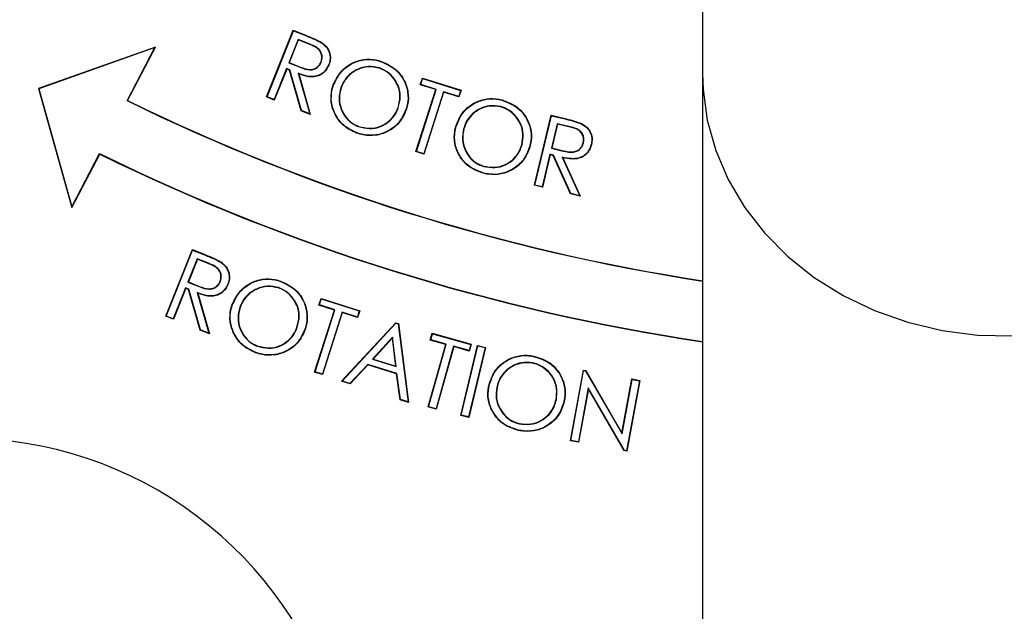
# Model space of a CAD drawing. Header units: millimetres. Extents: x 1548 to 3248, y 1400 to 3100.
# Tile 6 of 23: x 2316 to 2398, y 2118 to 2167. Entities that reach past the tile are written whole.
import ezdxf

# ---------------------------------------------------------------- set-up
doc = ezdxf.new("R2010")
doc.units = ezdxf.units.MM

msp = doc.modelspace()

# ---------------------------------------------------------------- linework, layer by layer
at = {"color": 7, "linetype": 'Continuous', "lineweight": 25}
for p, q in [((2372.545, 2336.499), (2372.545, 2162.608)), ((2336.439, 2160.693), (2338.648, 2166.218)), ((2336.473, 2160.707), (2338.662, 2166.184)), ((2339.048, 2165.46), (2338.276, 2163.533)), ((2339.062, 2165.426), (2338.31, 2163.547)), ((2338.662, 2166.184), (2338.648, 2166.218)), ((2338.648, 2166.218), (2339.749, 2165.778)), ((2338.662, 2166.184), (2339.739, 2165.754)), ((2339.968, 2165.092), (2339.048, 2165.46)), ((2339.048, 2165.46), (2339.062, 2165.426)), ((2339.958, 2165.068), (2339.062, 2165.426)), ((2339.739, 2165.754), (2339.749, 2165.778)), ((2327.219, 2164.835), (2317.545, 2161.393)), ((2327.166, 2164.788), (2317.576, 2161.376)), ((2324.88, 2160.386), (2327.166, 2164.788)), ((2324.916, 2160.398), (2327.219, 2164.835)), ((2327.166, 2164.788), (2327.219, 2164.835)), ((2338.081, 2163.045), (2337.054, 2160.475)), ((2338.096, 2163.011), (2337.068, 2160.441)), ((2338.356, 2162.936), (2338.081, 2163.045)), ((2338.081, 2163.045), (2338.096, 2163.011)), ((2338.334, 2162.916), (2338.096, 2163.011)), ((2338.276, 2163.533), (2338.31, 2163.547)), ((2338.276, 2163.533), (2339.209, 2163.151)), ((2338.31, 2163.547), (2339.219, 2163.176)), ((2339.209, 2163.151), (2339.219, 2163.176)), ((2338.356, 2162.936), (2338.334, 2162.916)), ((2339.289, 2159.553), (2338.334, 2162.916)), ((2339.311, 2159.573), (2338.356, 2162.936)), ((2339.052, 2162.656), (2340.011, 2159.293)), ((2339.091, 2162.613), (2340.05, 2159.249)), ((2349.166, 2161.709), (2349.341, 2162.262)), ((2349.199, 2161.726), (2349.358, 2162.229)), ((2349.358, 2162.229), (2349.341, 2162.262)), ((2349.341, 2162.262), (2352.541, 2161.248)), ((2349.358, 2162.229), (2352.508, 2161.231)), ((2372.545, 2162.608), (2372.545, 2037.608)), ((2317.576, 2161.376), (2317.545, 2161.393)), ((2317.545, 2161.393), (2320.307, 2151.523)), ((2317.576, 2161.376), (2320.314, 2151.594)), ((2349.199, 2161.726), (2349.166, 2161.709)), ((2350.439, 2161.305), (2349.166, 2161.709)), ((2350.471, 2161.323), (2349.199, 2161.726)), ((2336.473, 2160.707), (2336.439, 2160.693)), ((2337.068, 2160.441), (2336.439, 2160.693)), ((2337.054, 2160.475), (2336.473, 2160.707)), ((2348.808, 2156.167), (2350.439, 2161.305)), ((2348.84, 2156.184), (2350.471, 2161.323)), ((2351.079, 2161.13), (2349.448, 2155.992)), ((2351.096, 2161.098), (2349.465, 2155.959)), ((2350.471, 2161.323), (2350.439, 2161.305)), ((2352.348, 2160.728), (2351.079, 2161.13)), ((2351.079, 2161.13), (2351.096, 2161.098)), ((2352.365, 2160.695), (2351.096, 2161.098)), ((2352.508, 2161.231), (2352.348, 2160.728)), ((2352.348, 2160.728), (2352.365, 2160.695)), ((2352.541, 2161.248), (2352.365, 2160.695)), ((2352.508, 2161.231), (2352.541, 2161.248)), ((2324.88, 2160.386), (2324.916, 2160.398)), ((2337.054, 2160.475), (2337.068, 2160.441)), ((2347.319, 2159.817), (2347.344, 2159.808)), ((2339.311, 2159.573), (2339.289, 2159.553)), ((2340.05, 2159.249), (2339.289, 2159.553)), ((2340.011, 2159.293), (2339.311, 2159.573)), ((2340.011, 2159.293), (2340.05, 2159.249)), ((2347.953, 2159.591), (2347.978, 2159.583)), ((2358.627, 2153.37), (2360.009, 2159.172)), ((2358.659, 2153.39), (2360.029, 2159.14)), ((2360.029, 2159.14), (2360.009, 2159.172)), ((2360.009, 2159.172), (2361.164, 2158.897)), ((2360.029, 2159.14), (2361.158, 2158.871)), ((2360.512, 2158.479), (2360.03, 2156.457)), ((2360.531, 2158.447), (2360.061, 2156.476)), ((2361.482, 2158.247), (2360.512, 2158.479)), ((2360.512, 2158.479), (2360.531, 2158.447)), ((2361.476, 2158.221), (2360.531, 2158.447)), ((2360.03, 2156.457), (2360.061, 2156.476)), ((2360.03, 2156.457), (2361.012, 2156.213)), ((2360.061, 2156.476), (2361.018, 2156.238)), ((2362.692, 2156.903), (2362.667, 2156.909)), ((2320.307, 2151.523), (2322.611, 2155.96)), ((2320.314, 2151.594), (2322.599, 2155.994)), ((2322.599, 2155.994), (2322.611, 2155.96)), ((2348.84, 2156.184), (2348.808, 2156.167)), ((2349.465, 2155.959), (2348.808, 2156.167)), ((2349.448, 2155.992), (2348.84, 2156.184)), ((2349.448, 2155.992), (2349.465, 2155.959)), ((2359.907, 2155.943), (2359.264, 2153.245)), ((2359.926, 2155.911), (2359.283, 2153.214)), ((2360.2, 2155.872), (2359.907, 2155.943)), ((2359.907, 2155.943), (2359.926, 2155.911)), ((2360.181, 2155.85), (2359.926, 2155.911)), ((2360.2, 2155.872), (2360.181, 2155.85)), ((2361.62, 2152.656), (2360.181, 2155.85)), ((2361.639, 2152.679), (2360.2, 2155.872)), ((2360.925, 2155.698), (2362.369, 2152.505)), ((2360.971, 2155.661), (2362.414, 2152.468)), ((2354.427, 2154.934), (2354.434, 2154.959)), ((2358.659, 2153.39), (2358.627, 2153.37)), ((2359.283, 2153.214), (2358.627, 2153.37)), ((2359.264, 2153.245), (2358.659, 2153.39)), ((2359.264, 2153.245), (2359.283, 2153.214)), ((2361.639, 2152.679), (2361.62, 2152.656)), ((2362.414, 2152.468), (2361.62, 2152.656)), ((2362.369, 2152.505), (2361.639, 2152.679)), ((2362.369, 2152.505), (2362.414, 2152.468)), ((2320.314, 2151.594), (2320.307, 2151.523)), ((2328.08, 2142.511), (2330.29, 2148.037)), ((2328.115, 2142.526), (2330.304, 2148.002)), ((2330.304, 2148.002), (2330.29, 2148.037)), ((2330.29, 2148.037), (2331.391, 2147.597)), ((2330.304, 2148.002), (2331.381, 2147.572)), ((2331.381, 2147.572), (2331.391, 2147.597)), ((2330.69, 2147.278), (2329.918, 2145.351)), ((2330.704, 2147.244), (2329.952, 2145.366)), ((2330.69, 2147.278), (2330.704, 2147.244)), ((2331.61, 2146.911), (2330.69, 2147.278)), ((2331.6, 2146.886), (2330.704, 2147.244)), ((2329.918, 2145.351), (2329.952, 2145.366)), ((2329.918, 2145.351), (2330.851, 2144.97)), ((2329.952, 2145.366), (2330.861, 2144.994)), ((2332.608, 2145.407), (2332.584, 2145.416)), ((2329.723, 2144.864), (2328.696, 2142.294)), ((2329.738, 2144.83), (2328.71, 2142.26)), ((2329.998, 2144.754), (2329.723, 2144.864)), ((2329.723, 2144.864), (2329.738, 2144.83)), ((2329.976, 2144.735), (2329.738, 2144.83)), ((2329.998, 2144.754), (2329.976, 2144.735)), ((2330.931, 2141.372), (2329.976, 2144.735)), ((2330.953, 2141.391), (2329.998, 2144.754)), ((2330.694, 2144.475), (2331.652, 2141.112)), ((2330.733, 2144.432), (2331.692, 2141.068)), ((2337.412, 2144.868), (2337.421, 2144.893)), ((2340.772, 2143.433), (2340.947, 2143.986)), ((2340.805, 2143.45), (2340.772, 2143.433)), ((2342.045, 2143.029), (2340.772, 2143.433)), ((2340.805, 2143.45), (2340.964, 2143.953)), ((2342.078, 2143.046), (2340.805, 2143.45)), ((2340.964, 2143.953), (2340.947, 2143.986)), ((2340.947, 2143.986), (2344.147, 2142.972)), ((2340.964, 2143.953), (2344.114, 2142.955)), ((2340.414, 2137.891), (2342.045, 2143.029)), ((2340.447, 2137.908), (2342.078, 2143.046)), ((2342.685, 2142.854), (2341.054, 2137.716)), ((2342.702, 2142.821), (2341.071, 2137.683)), ((2342.078, 2143.046), (2342.045, 2143.029)), ((2343.954, 2142.452), (2342.685, 2142.854)), ((2342.685, 2142.854), (2342.702, 2142.821)), ((2343.971, 2142.419), (2342.702, 2142.821)), ((2344.114, 2142.955), (2343.954, 2142.452)), ((2344.147, 2142.972), (2343.971, 2142.419)), ((2344.114, 2142.955), (2344.147, 2142.972)), ((2328.115, 2142.526), (2328.08, 2142.511)), ((2328.71, 2142.26), (2328.08, 2142.511)), ((2328.696, 2142.294), (2328.115, 2142.526)), ((2328.696, 2142.294), (2328.71, 2142.26)), ((2342.635, 2137.134), (2347.13, 2141.972)), ((2342.682, 2137.147), (2347.138, 2141.942)), ((2343.954, 2142.452), (2343.971, 2142.419)), ((2347.138, 2141.942), (2347.13, 2141.972)), ((2347.13, 2141.972), (2347.346, 2141.903)), ((2347.138, 2141.942), (2347.322, 2141.883)), ((2347.322, 2141.883), (2347.346, 2141.903)), ((2347.322, 2141.883), (2348.162, 2135.407)), ((2347.346, 2141.903), (2348.194, 2135.37)), ((2330.953, 2141.391), (2330.931, 2141.372)), ((2331.692, 2141.068), (2330.931, 2141.372)), ((2331.652, 2141.112), (2330.953, 2141.391)), ((2331.652, 2141.112), (2331.692, 2141.068)), ((2338.951, 2141.609), (2338.975, 2141.6)), ((2339.585, 2141.383), (2339.609, 2141.374)), ((2349.994, 2140.542), (2350.151, 2141.101)), ((2350.026, 2140.56), (2350.169, 2141.068)), ((2350.169, 2141.068), (2350.151, 2141.101)), ((2350.151, 2141.101), (2353.381, 2140.193)), ((2350.169, 2141.068), (2353.348, 2140.175)), ((2346.873, 2140.792), (2345.212, 2138.954)), ((2346.853, 2140.732), (2345.259, 2138.967)), ((2346.873, 2140.792), (2346.853, 2140.732)), ((2347.128, 2138.373), (2346.853, 2140.732)), ((2347.158, 2138.336), (2346.873, 2140.792)), ((2349.822, 2134.992), (2351.28, 2140.18)), ((2349.854, 2135.011), (2351.312, 2140.198)), ((2350.026, 2140.56), (2349.994, 2140.542)), ((2351.28, 2140.18), (2349.994, 2140.542)), ((2351.312, 2140.198), (2350.026, 2140.56)), ((2351.312, 2140.198), (2351.28, 2140.18)), ((2353.348, 2140.175), (2353.205, 2139.667)), ((2353.381, 2140.193), (2353.223, 2139.634)), ((2353.348, 2140.175), (2353.381, 2140.193)), ((2351.924, 2140.026), (2350.466, 2134.838)), ((2351.942, 2139.994), (2350.484, 2134.806)), ((2351.924, 2140.026), (2351.942, 2139.994)), ((2353.205, 2139.667), (2351.924, 2140.026)), ((2353.223, 2139.634), (2351.942, 2139.994)), ((2352.519, 2134.29), (2353.901, 2140.092)), ((2352.55, 2134.31), (2353.92, 2140.06)), ((2354.527, 2139.915), (2353.157, 2134.164)), ((2354.558, 2139.935), (2353.176, 2134.133)), ((2353.205, 2139.667), (2353.223, 2139.634)), ((2353.92, 2140.06), (2353.901, 2140.092)), ((2353.901, 2140.092), (2354.558, 2139.935)), ((2353.92, 2140.06), (2354.527, 2139.915)), ((2354.527, 2139.915), (2354.558, 2139.935)), ((2344.822, 2138.528), (2343.338, 2136.938)), ((2347.229, 2137.765), (2344.822, 2138.528)), ((2344.822, 2138.528), (2344.829, 2138.498)), ((2345.212, 2138.954), (2345.259, 2138.967)), ((2345.212, 2138.954), (2347.158, 2138.336)), ((2345.259, 2138.967), (2347.128, 2138.373)), ((2340.447, 2137.908), (2340.414, 2137.891)), ((2341.071, 2137.683), (2340.414, 2137.891)), ((2341.054, 2137.716), (2340.447, 2137.908)), ((2341.054, 2137.716), (2341.071, 2137.683)), ((2344.829, 2138.498), (2343.346, 2136.908)), ((2347.206, 2137.745), (2344.829, 2138.498)), ((2347.158, 2138.336), (2347.128, 2138.373)), ((2347.229, 2137.765), (2347.206, 2137.745)), ((2347.505, 2135.588), (2347.206, 2137.745)), ((2347.529, 2135.608), (2347.229, 2137.765)), ((2361.597, 2132.196), (2362.673, 2138.053)), ((2361.627, 2132.217), (2362.694, 2138.023)), ((2362.694, 2138.023), (2362.673, 2138.053)), ((2362.673, 2138.053), (2362.877, 2138.015)), ((2362.694, 2138.023), (2362.86, 2137.991)), ((2362.86, 2137.991), (2362.877, 2138.015)), ((2362.86, 2137.991), (2365.884, 2132.756)), ((2362.877, 2138.015), (2365.871, 2132.831)), ((2342.682, 2137.147), (2342.635, 2137.134)), ((2343.346, 2136.908), (2342.635, 2137.134)), ((2343.338, 2136.938), (2342.682, 2137.147)), ((2343.338, 2136.938), (2343.346, 2136.908)), ((2365.871, 2132.831), (2366.694, 2137.314)), ((2365.884, 2132.756), (2366.715, 2137.283)), ((2367.318, 2137.173), (2366.251, 2131.367)), ((2367.348, 2137.194), (2366.272, 2131.337)), ((2366.715, 2137.283), (2366.694, 2137.314)), ((2366.694, 2137.314), (2367.348, 2137.194)), ((2366.715, 2137.283), (2367.318, 2137.173)), ((2367.318, 2137.173), (2367.348, 2137.194)), ((2354.865, 2136.759), (2354.839, 2136.764)), ((2363.079, 2136.572), (2362.258, 2132.1)), ((2363.092, 2136.498), (2362.279, 2132.07)), ((2366.081, 2131.399), (2363.079, 2136.572)), ((2363.079, 2136.572), (2363.092, 2136.498)), ((2366.064, 2131.375), (2363.092, 2136.498)), ((2347.529, 2135.608), (2347.505, 2135.588)), ((2348.194, 2135.37), (2347.505, 2135.588)), ((2348.162, 2135.407), (2347.529, 2135.608)), ((2348.162, 2135.407), (2348.194, 2135.37)), ((2349.854, 2135.011), (2349.822, 2134.992)), ((2350.484, 2134.806), (2349.822, 2134.992)), ((2350.466, 2134.838), (2349.854, 2135.011)), ((2350.466, 2134.838), (2350.484, 2134.806)), ((2352.55, 2134.31), (2352.519, 2134.29)), ((2353.176, 2134.133), (2352.519, 2134.29)), ((2353.157, 2134.164), (2352.55, 2134.31)), ((2353.157, 2134.164), (2353.176, 2134.133)), ((2365.884, 2132.756), (2365.871, 2132.831)), ((2361.627, 2132.217), (2361.597, 2132.196)), ((2362.279, 2132.07), (2361.597, 2132.196)), ((2362.258, 2132.1), (2361.627, 2132.217)), ((2362.258, 2132.1), (2362.279, 2132.07)), ((2366.081, 2131.399), (2366.064, 2131.375)), ((2366.272, 2131.337), (2366.064, 2131.375)), ((2366.251, 2131.367), (2366.081, 2131.399)), ((2366.251, 2131.367), (2366.272, 2131.337))]:
    msp.add_line(p, q, dxfattribs=at)
at = {"color": 7, "linetype": 'Continuous', "lineweight": 25, "flags": 128}
for points in [[(2339.968, 2165.092), (2339.963, 2165.08), (2339.958, 2165.068)], [(2341.028, 2165.151), (2341.035, 2165.16), (2341.043, 2165.172)], [(2340.967, 2163.588), (2340.954, 2163.593), (2340.942, 2163.598)], [(2341.569, 2163.347), (2341.58, 2163.342), (2341.594, 2163.337)], [(2345.789, 2163.101), (2345.787, 2163.094), (2345.784, 2163.086), (2345.78, 2163.077)], [(2345.941, 2163.613), (2345.944, 2163.621), (2345.946, 2163.628), (2345.95, 2163.638)], [(2339.052, 2162.656), (2339.069, 2162.637), (2339.091, 2162.613)], [(2341.982, 2161.687), (2341.974, 2161.689), (2341.967, 2161.692), (2341.957, 2161.696)], [(2342.595, 2161.469), (2342.602, 2161.466), (2342.61, 2161.463), (2342.619, 2161.46)], [(2355.822, 2159.898), (2355.82, 2159.89), (2355.818, 2159.883), (2355.815, 2159.873)], [(2355.939, 2160.417), (2355.941, 2160.425), (2355.943, 2160.432), (2355.946, 2160.442)], [(2361.158, 2158.871), (2361.161, 2158.884), (2361.164, 2158.897)], [(2344.055, 2158.232), (2344.058, 2158.24), (2344.061, 2158.247), (2344.064, 2158.257)], [(2352.128, 2158.232), (2352.12, 2158.234), (2352.113, 2158.237), (2352.102, 2158.239)], [(2361.482, 2158.247), (2361.479, 2158.234), (2361.476, 2158.221)], [(2362.521, 2158.463), (2362.526, 2158.475), (2362.532, 2158.487)], [(2343.897, 2157.726), (2343.895, 2157.719), (2343.892, 2157.711), (2343.889, 2157.702)], [(2357.592, 2156.726), (2357.584, 2156.728), (2357.577, 2156.73), (2357.566, 2156.733)], [(2358.212, 2156.552), (2358.219, 2156.55), (2358.227, 2156.547), (2358.237, 2156.545)], [(2363.322, 2156.753), (2363.333, 2156.75), (2363.347, 2156.746)], [(2360.925, 2155.698), (2360.946, 2155.681), (2360.971, 2155.661)], [(2361.012, 2156.213), (2361.015, 2156.225), (2361.018, 2156.238)], [(2354.303, 2154.42), (2354.301, 2154.412), (2354.299, 2154.404), (2354.296, 2154.394)], [(2331.61, 2146.911), (2331.605, 2146.898), (2331.6, 2146.886)], [(2332.67, 2146.969), (2332.677, 2146.979), (2332.685, 2146.991)], [(2333.211, 2145.165), (2333.222, 2145.161), (2333.236, 2145.156)], [(2337.573, 2145.405), (2337.576, 2145.412), (2337.578, 2145.42), (2337.582, 2145.429)], [(2330.694, 2144.475), (2330.711, 2144.456), (2330.733, 2144.432)], [(2330.851, 2144.97), (2330.856, 2144.982), (2330.861, 2144.994)], [(2333.614, 2143.478), (2333.606, 2143.481), (2333.599, 2143.484), (2333.589, 2143.487)], [(2334.227, 2143.26), (2334.234, 2143.258), (2334.241, 2143.255), (2334.251, 2143.252)], [(2335.529, 2139.518), (2335.527, 2139.51), (2335.524, 2139.503), (2335.52, 2139.493)], [(2335.687, 2140.024), (2335.69, 2140.031), (2335.692, 2140.039), (2335.696, 2140.048)], [(2358.459, 2138.659), (2358.457, 2138.651), (2358.456, 2138.644), (2358.454, 2138.633)], [(2358.544, 2139.187), (2358.546, 2139.195), (2358.547, 2139.202), (2358.55, 2139.213)], [(2357.375, 2133.599), (2357.376, 2133.607), (2357.378, 2133.615), (2357.38, 2133.625)], [(2357.285, 2133.077), (2357.283, 2133.07), (2357.281, 2133.062), (2357.279, 2133.052)]]:
    msp.add_lwpolyline(points, dxfattribs=at)
at = {"color": 1, "linetype": 'Continuous', "lineweight": 25, "flags": 128}
msp.add_lwpolyline([(2372.545, 2162.608), (2372.589, 2161.32), (2372.939, 2158.763), (2373.635, 2156.26), (2374.666, 2153.845), (2376.019, 2151.554), (2377.673, 2149.418), (2379.607, 2147.467), (2381.792, 2145.729), (2384.199, 2144.228), (2386.793, 2142.984), (2389.538, 2142.016), (2392.395, 2141.338), (2395.325, 2140.957), (2398.285, 2140.881)], dxfattribs=at)
at = {"color": 7, "linetype": 'Continuous', "lineweight": 25}
for radius in [850, 700, 692.5, 685.192, 675, 385, 377.5, 376.5, 375]:
    msp.add_circle((2397.545, 2249.554), radius, dxfattribs=at)
for centre, radius, start, end in [((2397.545, 2308.554), 165.026, 243.87557, 261.28665), ((2397.545, 2308.554), 165, 243.88487, 261.28526), ((2357.766, 2176.264), 18.886, 254.60151, 254.68096), ((2397.545, 2308.554), 169.974, 243.83724, 261.54217), ((2397.545, 2308.554), 170, 243.84587, 261.54348), ((2357.36, 2145.496), 9.066, 258.16292, 258.32843), ((2363.479, 2150.086), 14.808, 258.02878, 258.1301), ((2366.157, 2159.086), 24.169, 257.83436, 257.89645), ((2311.295, 2100.164), 32.24, 347.27334, 132.72666)]:
    msp.add_arc(centre, radius, start, end, dxfattribs=at)
for points, knots in [([(2659.346, 2433.162), (2663.124, 2427.567), (2670.691, 2416.361), (2680.667, 2398.665), (2689.605, 2380.412), (2697.351, 2361.64), (2703.637, 2343.186), (2708.572, 2325.142), (2712.324, 2307.587), (2715.095, 2289.824), (2716.875, 2271.933), (2717.65, 2254), (2717.408, 2236.048), (2716.122, 2218.108), (2713.813, 2200.211), (2710.498, 2182.443), (2706.197, 2164.888), (2700.93, 2147.628), (2694.703, 2130.717), (2687.51, 2114.192), (2679.38, 2098.072), (2670.35, 2082.406), (2660.464, 2067.266), (2649.767, 2052.722), (2638.3, 2038.842), (2626.07, 2025.661), (2613.116, 2013.182), (2599.468, 2001.423), (2585.191, 1990.437), (2570.349, 1980.276), (2555.009, 1970.994), (2539.19, 1962.62), (2522.929, 1955.144), (2506.253, 1948.57), (2489.24, 1942.926), (2471.967, 1938.242), (2454.456, 1934.536), (2436.732, 1931.842), (2418.826, 1930.151), (2400.826, 1929.463), (2382.814, 1929.779), (2364.878, 1931.101), (2347.05, 1933.436), (2329.364, 1936.805), (2311.848, 1941.185), (2294.577, 1946.547), (2277.632, 1952.863), (2261.092, 1960.104), (2245.014, 1968.253), (2229.435, 1977.313), (2214.37, 1987.251), (2199.859, 1998.03), (2185.968, 2009.597), (2172.764, 2021.9), (2160.315, 2034.883), (2148.654, 2048.533), (2137.778, 2062.81), (2127.694, 2077.69), (2118.446, 2093.104), (2110.08, 2108.982), (2102.635, 2125.266), (2096.142, 2141.934), (2090.591, 2158.953), (2085.985, 2176.28), (2082.345, 2193.835), (2079.691, 2211.537), (2078.037, 2229.365), (2077.416, 2247.292), (2077.816, 2265.284), (2079.225, 2283.255), (2081.635, 2301.12), (2085.034, 2318.793), (2089.421, 2336.218), (2094.805, 2353.358), (2101.157, 2370.193), (2108.445, 2386.676), (2116.651, 2402.718), (2125.662, 2418.298), (2132.386, 2428.213), (2135.743, 2433.162)], [0, 0, 0, 0, 0.014504, 0.029051, 0.043613, 0.05816, 0.072663, 0.085482, 0.098341, 0.111221, 0.124101, 0.136959, 0.149778, 0.162664, 0.175591, 0.188539, 0.201488, 0.214415, 0.227302, 0.240194, 0.253127, 0.266081, 0.279035, 0.291968, 0.304861, 0.317706, 0.330591, 0.343497, 0.356402, 0.369287, 0.382132, 0.394913, 0.407734, 0.420576, 0.433417, 0.446237, 0.459018, 0.471861, 0.484745, 0.49765, 0.510555, 0.523439, 0.536282, 0.549176, 0.56211, 0.575065, 0.58802, 0.600955, 0.613848, 0.626736, 0.639665, 0.652615, 0.665564, 0.678493, 0.691381, 0.704198, 0.717055, 0.729933, 0.74281, 0.755667, 0.768484, 0.781267, 0.794091, 0.806935, 0.819779, 0.832602, 0.845385, 0.858237, 0.871129, 0.884043, 0.896956, 0.909849, 0.922701, 0.93555, 0.94844, 0.96135, 0.974261, 0.987151, 1, 1, 1, 1]), ([(2143.923, 2427.414), (2140.671, 2422.619), (2134.156, 2413.014), (2125.427, 2397.92), (2117.477, 2382.379), (2110.418, 2366.41), (2104.264, 2350.102), (2099.049, 2333.497), (2094.8, 2316.619), (2091.507, 2299.501), (2089.173, 2282.198), (2087.808, 2264.792), (2087.421, 2247.364), (2088.022, 2230.001), (2089.625, 2212.732), (2092.195, 2195.584), (2095.721, 2178.579), (2100.183, 2161.794), (2105.56, 2145.309), (2111.85, 2129.162), (2119.061, 2113.387), (2127.166, 2098.003), (2136.126, 2083.069), (2145.896, 2068.652), (2156.433, 2054.82), (2167.731, 2041.595), (2179.791, 2029.016), (2192.584, 2017.097), (2206.043, 2005.89), (2220.102, 1995.448), (2234.698, 1985.819), (2249.791, 1977.042), (2265.367, 1969.148), (2281.39, 1962.133), (2297.805, 1956.015), (2314.536, 1950.821), (2331.504, 1946.578), (2348.636, 1943.315), (2365.904, 1941.053), (2383.277, 1939.773), (2400.723, 1939.466), (2418.158, 1940.133), (2435.501, 1941.771), (2452.669, 1944.38), (2469.631, 1947.97), (2486.364, 1952.507), (2502.846, 1957.974), (2519, 1964.343), (2534.753, 1971.585), (2550.079, 1979.698), (2564.94, 1988.689), (2579.32, 1998.534), (2593.152, 2009.178), (2606.375, 2020.571), (2618.926, 2032.66), (2630.775, 2045.432), (2641.884, 2058.879), (2652.248, 2072.969), (2661.825, 2087.638), (2670.574, 2102.816), (2678.45, 2118.433), (2685.419, 2134.442), (2691.45, 2150.824), (2696.552, 2167.543), (2700.718, 2184.549), (2703.929, 2201.76), (2706.166, 2219.096), (2707.412, 2236.473), (2707.646, 2253.862), (2706.895, 2271.232), (2705.172, 2288.56), (2702.487, 2305.766), (2698.853, 2322.769), (2694.042, 2340.348), (2687.934, 2358.292), (2680.407, 2376.512), (2671.774, 2394.109), (2662.13, 2411.185), (2654.819, 2422.008), (2651.167, 2427.414)], [0, 0, 0, 0, 0.01285, 0.02574, 0.038651, 0.051562, 0.064452, 0.077302, 0.090152, 0.103043, 0.115955, 0.128866, 0.141757, 0.154607, 0.167389, 0.180211, 0.193054, 0.205897, 0.21872, 0.231503, 0.244321, 0.257179, 0.270058, 0.282937, 0.295796, 0.308614, 0.321504, 0.334435, 0.347386, 0.360337, 0.373267, 0.386157, 0.399051, 0.411985, 0.42494, 0.437895, 0.450829, 0.463722, 0.476564, 0.489446, 0.502348, 0.515251, 0.528133, 0.540975, 0.553755, 0.566576, 0.579417, 0.592259, 0.60508, 0.617861, 0.630708, 0.643594, 0.656502, 0.669409, 0.682296, 0.695142, 0.708036, 0.720971, 0.733926, 0.746881, 0.759816, 0.772709, 0.785595, 0.798522, 0.811469, 0.824417, 0.837343, 0.850228, 0.863044, 0.875901, 0.888779, 0.901657, 0.914514, 0.927331, 0.942068, 0.956537, 0.971034, 0.985531, 1, 1, 1, 1]), ([(2339.739, 2165.754), (2339.85, 2165.709), (2340.072, 2165.619), (2340.511, 2165.436), (2340.822, 2165.264), (2341.028, 2165.151)], [0, 0, 0, 0, 0.252284, 0.504569, 1, 1, 1, 1]), ([(2339.749, 2165.778), (2339.86, 2165.733), (2340.082, 2165.643), (2340.522, 2165.459), (2340.835, 2165.287), (2341.043, 2165.172)], [0, 0, 0, 0, 0.251248, 0.502502, 1, 1, 1, 1]), ([(2340.942, 2163.598), (2340.978, 2163.735), (2341.046, 2163.992), (2340.952, 2164.367), (2340.73, 2164.681), (2340.372, 2164.894), (2340.099, 2165.008), (2339.958, 2165.068)], [0, 0, 0, 0, 0.209548, 0.389804, 0.557494, 0.770523, 1, 1, 1, 1]), ([(2340.967, 2163.588), (2341.003, 2163.725), (2341.072, 2163.985), (2340.98, 2164.368), (2340.759, 2164.691), (2340.394, 2164.913), (2340.116, 2165.03), (2339.968, 2165.092)], [0, 0, 0, 0, 0.205167, 0.386957, 0.5567, 0.764552, 1, 1, 1, 1]), ([(2341.028, 2165.151), (2341.171, 2165.032), (2341.457, 2164.793), (2341.678, 2164.29), (2341.714, 2163.784), (2341.616, 2163.487), (2341.569, 2163.347)], [0, 0, 0, 0, 0.270532, 0.543134, 0.78342, 1, 1, 1, 1]), ([(2341.043, 2165.172), (2341.189, 2165.051), (2341.481, 2164.807), (2341.705, 2164.294), (2341.74, 2163.78), (2341.64, 2163.479), (2341.594, 2163.337)], [0, 0, 0, 0, 0.271252, 0.544574, 0.784979, 1, 1, 1, 1]), ([(2341.957, 2161.696), (2342.13, 2162.057), (2342.472, 2162.772), (2343.398, 2163.501), (2344.447, 2163.844), (2345.324, 2163.831), (2345.802, 2163.683), (2345.95, 2163.638)], [0, 0, 0, 0, 0.241995, 0.478157, 0.694899, 0.90597, 1, 1, 1, 1]), ([(2341.982, 2161.687), (2342.153, 2162.045), (2342.492, 2162.754), (2343.41, 2163.477), (2344.45, 2163.817), (2345.32, 2163.805), (2345.795, 2163.658), (2345.941, 2163.613)], [0, 0, 0, 0, 0.241829, 0.478075, 0.694883, 0.905898, 1, 1, 1, 1]), ([(2341.569, 2163.347), (2341.464, 2163.144), (2341.286, 2162.801), (2340.831, 2162.491), (2340.332, 2162.354), (2339.715, 2162.411), (2339.29, 2162.568), (2339.052, 2162.656)], [0, 0, 0, 0, 0.227639, 0.384621, 0.541737, 0.743354, 1, 1, 1, 1]), ([(2341.594, 2163.337), (2341.489, 2163.134), (2341.31, 2162.789), (2340.852, 2162.471), (2340.347, 2162.329), (2339.736, 2162.38), (2339.319, 2162.531), (2339.091, 2162.613)], [0, 0, 0, 0, 0.2284199, 0.3891825, 0.5500977, 0.7540528, 1, 1, 1, 1]), ([(2339.209, 2163.151), (2339.482, 2163.047), (2339.86, 2162.902), (2340.372, 2162.976), (2340.66, 2163.143), (2340.861, 2163.359), (2340.936, 2163.522), (2340.967, 2163.588)], [0, 0, 0, 0, 0.417227, 0.577641, 0.738513, 0.894392, 1, 1, 1, 1]), ([(2339.219, 2163.176), (2339.492, 2163.07), (2339.867, 2162.926), (2340.374, 2163.005), (2340.652, 2163.171), (2340.843, 2163.381), (2340.915, 2163.537), (2340.942, 2163.598)], [0, 0, 0, 0, 0.425913, 0.585262, 0.745039, 0.901112, 1, 1, 1, 1]), ([(2345.789, 2163.101), (2345.486, 2163.162), (2344.868, 2163.285), (2343.938, 2163.036), (2343.182, 2162.508), (2342.774, 2161.927), (2342.633, 2161.566), (2342.595, 2161.469)], [0, 0, 0, 0, 0.23226, 0.473556, 0.705745, 0.920384, 1, 1, 1, 1]), ([(2345.78, 2163.077), (2345.477, 2163.136), (2344.861, 2163.258), (2343.938, 2163.007), (2343.193, 2162.481), (2342.794, 2161.908), (2342.656, 2161.553), (2342.619, 2161.46)], [0, 0, 0, 0, 0.234826, 0.47635, 0.708278, 0.92315, 1, 1, 1, 1]), ([(2347.319, 2159.817), (2347.395, 2160.114), (2347.55, 2160.716), (2347.357, 2161.62), (2346.886, 2162.363), (2346.333, 2162.845), (2345.925, 2163.016), (2345.78, 2163.077)], [0, 0, 0, 0, 0.22802, 0.462218, 0.668801, 0.882481, 1, 1, 1, 1]), ([(2347.344, 2159.808), (2347.42, 2160.105), (2347.576, 2160.71), (2347.385, 2161.621), (2346.912, 2162.373), (2346.353, 2162.864), (2345.938, 2163.038), (2345.789, 2163.101)], [0, 0, 0, 0, 0.225639, 0.460243, 0.666807, 0.879867, 1, 1, 1, 1]), ([(2345.941, 2163.613), (2346.377, 2163.412), (2347.129, 2163.065), (2347.837, 2162.107), (2348.179, 2161.112), (2348.155, 2160.233), (2348.001, 2159.744), (2347.953, 2159.591)], [0, 0, 0, 0, 0.2824, 0.487844, 0.692849, 0.904281, 1, 1, 1, 1]), ([(2345.95, 2163.638), (2346.389, 2163.435), (2347.148, 2163.085), (2347.862, 2162.118), (2348.206, 2161.115), (2348.181, 2160.229), (2348.026, 2159.736), (2347.978, 2159.583)], [0, 0, 0, 0, 0.282463, 0.48801, 0.693123, 0.904539, 1, 1, 1, 1]), ([(2343.889, 2157.702), (2343.506, 2157.881), (2342.764, 2158.23), (2342.069, 2159.203), (2341.727, 2160.256), (2341.77, 2161.111), (2341.918, 2161.573), (2341.957, 2161.696)], [0, 0, 0, 0, 0.253856, 0.492817, 0.703847, 0.921791, 1, 1, 1, 1]), ([(2343.897, 2157.726), (2343.519, 2157.904), (2342.784, 2158.249), (2342.094, 2159.213), (2341.754, 2160.257), (2341.796, 2161.106), (2341.943, 2161.565), (2341.982, 2161.687)], [0, 0, 0, 0, 0.253323, 0.492375, 0.703362, 0.921421, 1, 1, 1, 1]), ([(2342.595, 2161.469), (2342.517, 2161.172), (2342.36, 2160.567), (2342.568, 2159.662), (2343.002, 2158.925), (2343.53, 2158.453), (2343.911, 2158.293), (2344.055, 2158.232)], [0, 0, 0, 0, 0.231817, 0.472292, 0.684997, 0.880578, 1, 1, 1, 1]), ([(2342.619, 2161.46), (2342.542, 2161.163), (2342.386, 2160.561), (2342.597, 2159.663), (2343.028, 2158.936), (2343.549, 2158.472), (2343.923, 2158.316), (2344.064, 2158.257)], [0, 0, 0, 0, 0.2343161, 0.4746608, 0.6874722, 0.8824473, 1, 1, 1, 1]), ([(2352.102, 2158.239), (2352.245, 2158.603), (2352.529, 2159.324), (2353.382, 2160.113), (2354.39, 2160.535), (2355.279, 2160.598), (2355.779, 2160.482), (2355.946, 2160.442)], [0, 0, 0, 0, 0.2362921, 0.4689268, 0.686723, 0.895091, 1, 1, 1, 1]), ([(2352.128, 2158.232), (2352.269, 2158.592), (2352.551, 2159.307), (2353.396, 2160.09), (2354.396, 2160.509), (2355.277, 2160.572), (2355.773, 2160.456), (2355.939, 2160.417)], [0, 0, 0, 0, 0.236147, 0.468831, 0.6867, 0.895003, 1, 1, 1, 1]), ([(2344.055, 2158.232), (2344.353, 2158.158), (2344.953, 2158.008), (2345.868, 2158.191), (2346.625, 2158.652), (2347.106, 2159.233), (2347.277, 2159.647), (2347.344, 2159.808)], [0, 0, 0, 0, 0.224932, 0.453735, 0.668852, 0.871324, 1, 1, 1, 1]), ([(2344.064, 2158.257), (2344.362, 2158.183), (2344.959, 2158.034), (2345.867, 2158.219), (2346.614, 2158.678), (2347.086, 2159.253), (2347.254, 2159.66), (2347.319, 2159.817)], [0, 0, 0, 0, 0.227311, 0.456036, 0.671039, 0.873226, 1, 1, 1, 1]), ([(2355.822, 2159.898), (2355.516, 2159.938), (2354.946, 2160.013), (2354.082, 2159.749), (2353.368, 2159.246), (2352.935, 2158.613), (2352.799, 2158.201), (2352.751, 2158.056)], [0, 0, 0, 0, 0.232358, 0.431691, 0.670287, 0.884475, 1, 1, 1, 1]), ([(2355.815, 2159.873), (2355.508, 2159.913), (2354.941, 2159.986), (2354.084, 2159.72), (2353.379, 2159.219), (2352.956, 2158.595), (2352.823, 2158.189), (2352.777, 2158.049)], [0, 0, 0, 0, 0.234923, 0.434391, 0.672847, 0.886904, 1, 1, 1, 1]), ([(2357.566, 2156.733), (2357.623, 2157.034), (2357.729, 2157.602), (2357.514, 2158.441), (2357.064, 2159.129), (2356.476, 2159.633), (2356.015, 2159.8), (2355.815, 2159.873)], [0, 0, 0, 0, 0.228284, 0.430552, 0.632693, 0.840868, 1, 1, 1, 1]), ([(2357.592, 2156.726), (2357.648, 2157.027), (2357.755, 2157.598), (2357.542, 2158.443), (2357.09, 2159.14), (2356.495, 2159.653), (2356.027, 2159.824), (2355.822, 2159.898)], [0, 0, 0, 0, 0.2259, 0.428399, 0.63078, 0.838612, 1, 1, 1, 1]), ([(2355.939, 2160.417), (2356.383, 2160.248), (2357.15, 2159.956), (2357.919, 2159.061), (2358.329, 2158.1), (2358.372, 2157.219), (2358.251, 2156.715), (2358.212, 2156.552)], [0, 0, 0, 0, 0.280456, 0.484743, 0.688534, 0.899538, 1, 1, 1, 1]), ([(2355.946, 2160.442), (2356.394, 2160.272), (2357.167, 2159.977), (2357.943, 2159.074), (2358.355, 2158.105), (2358.399, 2157.217), (2358.276, 2156.708), (2358.237, 2156.545)], [0, 0, 0, 0, 0.2805592, 0.4849391, 0.6888248, 0.8998117, 1, 1, 1, 1]), ([(2347.978, 2159.583), (2347.803, 2159.21), (2347.463, 2158.487), (2346.514, 2157.798), (2345.481, 2157.454), (2344.578, 2157.486), (2344.067, 2157.646), (2343.889, 2157.702)], [0, 0, 0, 0, 0.243011, 0.472212, 0.678974, 0.888219, 1, 1, 1, 1]), ([(2347.953, 2159.591), (2347.78, 2159.223), (2347.444, 2158.506), (2346.504, 2157.822), (2345.479, 2157.481), (2344.583, 2157.512), (2344.075, 2157.671), (2343.897, 2157.726)], [0, 0, 0, 0, 0.242465, 0.471713, 0.678358, 0.887646, 1, 1, 1, 1]), ([(2361.164, 2158.897), (2361.28, 2158.868), (2361.512, 2158.811), (2361.974, 2158.694), (2362.309, 2158.569), (2362.532, 2158.487)], [0, 0, 0, 0, 0.250776, 0.501567, 1, 1, 1, 1]), ([(2354.296, 2154.394), (2353.9, 2154.549), (2353.13, 2154.849), (2352.373, 2155.782), (2351.968, 2156.811), (2351.957, 2157.658), (2352.073, 2158.12), (2352.102, 2158.239)], [0, 0, 0, 0, 0.2562238, 0.4970523, 0.7084193, 0.9250306, 1, 1, 1, 1]), ([(2354.303, 2154.42), (2353.911, 2154.572), (2353.149, 2154.869), (2352.397, 2155.793), (2351.995, 2156.814), (2351.983, 2157.654), (2352.098, 2158.114), (2352.128, 2158.232)], [0, 0, 0, 0, 0.255662, 0.496596, 0.707916, 0.924607, 1, 1, 1, 1]), ([(2361.158, 2158.871), (2361.274, 2158.843), (2361.506, 2158.786), (2361.966, 2158.669), (2362.3, 2158.545), (2362.521, 2158.463)], [0, 0, 0, 0, 0.251801, 0.503619, 1, 1, 1, 1]), ([(2362.667, 2156.909), (2362.683, 2157.029), (2362.716, 2157.272), (2362.594, 2157.618), (2362.366, 2157.9), (2361.973, 2158.095), (2361.666, 2158.173), (2361.476, 2158.221)], [0, 0, 0, 0, 0.179103, 0.35959, 0.528636, 0.707625, 1, 1, 1, 1]), ([(2362.692, 2156.903), (2362.709, 2157.05), (2362.74, 2157.322), (2362.584, 2157.691), (2362.305, 2157.981), (2361.911, 2158.136), (2361.622, 2158.21), (2361.482, 2158.247)], [0, 0, 0, 0, 0.212623, 0.39459, 0.563299, 0.78778, 1, 1, 1, 1]), ([(2362.521, 2158.463), (2362.679, 2158.366), (2362.998, 2158.171), (2363.29, 2157.703), (2363.4, 2157.207), (2363.347, 2156.898), (2363.322, 2156.753)], [0, 0, 0, 0, 0.270486, 0.543198, 0.784199, 1, 1, 1, 1]), ([(2362.532, 2158.487), (2362.694, 2158.388), (2363.019, 2158.189), (2363.316, 2157.712), (2363.427, 2157.207), (2363.373, 2156.894), (2363.347, 2156.746)], [0, 0, 0, 0, 0.271, 0.544209, 0.785309, 1, 1, 1, 1]), ([(2352.751, 2158.056), (2352.694, 2157.755), (2352.577, 2157.134), (2352.855, 2156.242), (2353.343, 2155.54), (2353.896, 2155.113), (2354.281, 2154.983), (2354.427, 2154.934)], [0, 0, 0, 0, 0.232175, 0.478645, 0.689298, 0.882312, 1, 1, 1, 1]), ([(2352.777, 2158.049), (2352.72, 2157.748), (2352.603, 2157.13), (2352.883, 2156.246), (2353.367, 2155.553), (2353.913, 2155.135), (2354.292, 2155.007), (2354.434, 2154.959)], [0, 0, 0, 0, 0.234672, 0.480687, 0.691621, 0.883901, 1, 1, 1, 1]), ([(2358.237, 2156.545), (2358.087, 2156.159), (2357.794, 2155.408), (2356.885, 2154.657), (2355.874, 2154.252), (2354.982, 2154.229), (2354.471, 2154.352), (2354.296, 2154.394)], [0, 0, 0, 0, 0.245065, 0.477305, 0.683967, 0.892081, 1, 1, 1, 1]), ([(2358.212, 2156.552), (2358.063, 2156.17), (2357.773, 2155.426), (2356.872, 2154.68), (2355.87, 2154.278), (2354.985, 2154.255), (2354.477, 2154.378), (2354.303, 2154.42)], [0, 0, 0, 0, 0.244697, 0.47702, 0.683593, 0.891664, 1, 1, 1, 1]), ([(2354.427, 2154.934), (2354.729, 2154.88), (2355.337, 2154.771), (2356.235, 2155.017), (2356.955, 2155.526), (2357.395, 2156.137), (2357.536, 2156.561), (2357.592, 2156.726)], [0, 0, 0, 0, 0.22565, 0.454263, 0.668848, 0.870629, 1, 1, 1, 1]), ([(2354.434, 2154.959), (2354.736, 2154.905), (2355.342, 2154.797), (2356.233, 2155.046), (2356.943, 2155.552), (2357.374, 2156.155), (2357.513, 2156.572), (2357.566, 2156.733)], [0, 0, 0, 0, 0.228048, 0.456574, 0.671116, 0.873056, 1, 1, 1, 1]), ([(2363.322, 2156.753), (2363.246, 2156.534), (2363.119, 2156.168), (2362.714, 2155.795), (2362.243, 2155.589), (2361.623, 2155.553), (2361.177, 2155.646), (2360.925, 2155.698)], [0, 0, 0, 0, 0.229648, 0.384939, 0.540281, 0.74099, 1, 1, 1, 1]), ([(2363.347, 2156.746), (2363.272, 2156.528), (2363.144, 2156.159), (2362.738, 2155.779), (2362.261, 2155.566), (2361.648, 2155.526), (2361.211, 2155.613), (2360.971, 2155.661)], [0, 0, 0, 0, 0.230427, 0.389535, 0.548712, 0.752033, 1, 1, 1, 1]), ([(2361.012, 2156.213), (2361.297, 2156.149), (2361.693, 2156.061), (2362.192, 2156.208), (2362.453, 2156.415), (2362.621, 2156.66), (2362.672, 2156.833), (2362.692, 2156.903)], [0, 0, 0, 0, 0.416335, 0.577071, 0.738484, 0.89389, 1, 1, 1, 1]), ([(2361.018, 2156.238), (2361.304, 2156.174), (2361.697, 2156.086), (2362.189, 2156.236), (2362.442, 2156.442), (2362.6, 2156.679), (2362.648, 2156.844), (2362.667, 2156.909)], [0, 0, 0, 0, 0.424971, 0.584664, 0.745004, 0.900633, 1, 1, 1, 1]), ([(2331.381, 2147.572), (2331.492, 2147.527), (2331.714, 2147.437), (2332.152, 2147.254), (2332.464, 2147.083), (2332.67, 2146.969)], [0, 0, 0, 0, 0.252286, 0.504569, 1, 1, 1, 1]), ([(2331.391, 2147.597), (2331.502, 2147.552), (2331.724, 2147.462), (2332.164, 2147.278), (2332.477, 2147.105), (2332.685, 2146.991)], [0, 0, 0, 0, 0.251249, 0.502503, 1, 1, 1, 1]), ([(2332.584, 2145.416), (2332.62, 2145.554), (2332.688, 2145.81), (2332.593, 2146.186), (2332.372, 2146.5), (2332.014, 2146.713), (2331.741, 2146.827), (2331.6, 2146.886)], [0, 0, 0, 0, 0.209548, 0.389803, 0.557494, 0.770521, 1, 1, 1, 1]), ([(2332.608, 2145.407), (2332.645, 2145.544), (2332.714, 2145.803), (2332.622, 2146.187), (2332.401, 2146.509), (2332.036, 2146.732), (2331.758, 2146.848), (2331.61, 2146.911)], [0, 0, 0, 0, 0.205164, 0.386954, 0.556699, 0.76455, 1, 1, 1, 1]), ([(2332.67, 2146.969), (2332.813, 2146.85), (2333.099, 2146.612), (2333.32, 2146.108), (2333.356, 2145.603), (2333.258, 2145.306), (2333.211, 2145.165)], [0, 0, 0, 0, 0.270531, 0.543133, 0.783419, 1, 1, 1, 1]), ([(2332.685, 2146.991), (2332.831, 2146.87), (2333.123, 2146.626), (2333.347, 2146.112), (2333.382, 2145.598), (2333.282, 2145.298), (2333.236, 2145.156)], [0, 0, 0, 0, 0.271252, 0.544574, 0.784979, 1, 1, 1, 1]), ([(2333.211, 2145.165), (2333.106, 2144.963), (2332.928, 2144.62), (2332.473, 2144.309), (2331.974, 2144.173), (2331.357, 2144.229), (2330.932, 2144.387), (2330.694, 2144.475)], [0, 0, 0, 0, 0.2276376, 0.3846184, 0.541737, 0.7433536, 1, 1, 1, 1]), ([(2333.236, 2145.156), (2333.131, 2144.953), (2332.952, 2144.607), (2332.494, 2144.29), (2331.989, 2144.147), (2331.378, 2144.198), (2330.961, 2144.349), (2330.733, 2144.432)], [0, 0, 0, 0, 0.22842, 0.389181, 0.550094, 0.754051, 1, 1, 1, 1]), ([(2330.851, 2144.97), (2331.124, 2144.865), (2331.501, 2144.72), (2332.014, 2144.795), (2332.302, 2144.962), (2332.503, 2145.178), (2332.578, 2145.341), (2332.608, 2145.407)], [0, 0, 0, 0, 0.417227, 0.577641, 0.738511, 0.89439, 1, 1, 1, 1]), ([(2330.861, 2144.994), (2331.134, 2144.889), (2331.509, 2144.744), (2332.016, 2144.824), (2332.294, 2144.99), (2332.485, 2145.2), (2332.556, 2145.356), (2332.584, 2145.416)], [0, 0, 0, 0, 0.425913, 0.585264, 0.745039, 0.901113, 1, 1, 1, 1]), ([(2333.589, 2143.487), (2333.762, 2143.849), (2334.104, 2144.563), (2335.03, 2145.293), (2336.079, 2145.635), (2336.956, 2145.622), (2337.434, 2145.475), (2337.582, 2145.429)], [0, 0, 0, 0, 0.241995, 0.478157, 0.694899, 0.90597, 1, 1, 1, 1]), ([(2333.614, 2143.478), (2333.785, 2143.837), (2334.124, 2144.545), (2335.042, 2145.269), (2336.082, 2145.609), (2336.952, 2145.596), (2337.427, 2145.45), (2337.573, 2145.405)], [0, 0, 0, 0, 0.241828, 0.478074, 0.694883, 0.905898, 1, 1, 1, 1]), ([(2337.573, 2145.405), (2338.009, 2145.204), (2338.761, 2144.857), (2339.469, 2143.899), (2339.811, 2142.904), (2339.787, 2142.025), (2339.633, 2141.535), (2339.585, 2141.383)], [0, 0, 0, 0, 0.2824, 0.487845, 0.692848, 0.904281, 1, 1, 1, 1]), ([(2337.582, 2145.429), (2338.021, 2145.227), (2338.78, 2144.876), (2339.493, 2143.91), (2339.838, 2142.907), (2339.813, 2142.02), (2339.658, 2141.528), (2339.609, 2141.374)], [0, 0, 0, 0, 0.282463, 0.48801, 0.693123, 0.904539, 1, 1, 1, 1]), ([(2337.421, 2144.893), (2337.118, 2144.953), (2336.499, 2145.076), (2335.569, 2144.828), (2334.814, 2144.3), (2334.406, 2143.719), (2334.265, 2143.358), (2334.227, 2143.26)], [0, 0, 0, 0, 0.23226, 0.473557, 0.705744, 0.920383, 1, 1, 1, 1]), ([(2337.412, 2144.868), (2337.109, 2144.928), (2336.493, 2145.049), (2335.57, 2144.799), (2334.825, 2144.273), (2334.426, 2143.699), (2334.288, 2143.345), (2334.251, 2143.252)], [0, 0, 0, 0, 0.234826, 0.476349, 0.708277, 0.92315, 1, 1, 1, 1]), ([(2338.951, 2141.609), (2339.027, 2141.905), (2339.182, 2142.507), (2338.989, 2143.411), (2338.518, 2144.154), (2337.964, 2144.637), (2337.557, 2144.807), (2337.412, 2144.868)], [0, 0, 0, 0, 0.22802, 0.462218, 0.668801, 0.882481, 1, 1, 1, 1]), ([(2338.975, 2141.6), (2339.052, 2141.896), (2339.208, 2142.502), (2339.017, 2143.413), (2338.544, 2144.165), (2337.984, 2144.656), (2337.57, 2144.83), (2337.421, 2144.893)], [0, 0, 0, 0, 0.22564, 0.460243, 0.666808, 0.879867, 1, 1, 1, 1]), ([(2335.52, 2139.493), (2335.138, 2139.673), (2334.396, 2140.021), (2333.701, 2140.995), (2333.359, 2142.048), (2333.402, 2142.903), (2333.55, 2143.365), (2333.589, 2143.487)], [0, 0, 0, 0, 0.253856, 0.492817, 0.703847, 0.921791, 1, 1, 1, 1]), ([(2335.529, 2139.518), (2335.151, 2139.695), (2334.415, 2140.04), (2333.726, 2141.005), (2333.386, 2142.049), (2333.428, 2142.898), (2333.575, 2143.357), (2333.614, 2143.478)], [0, 0, 0, 0, 0.253323, 0.492375, 0.703362, 0.92142, 1, 1, 1, 1]), ([(2334.227, 2143.26), (2334.149, 2142.963), (2333.992, 2142.359), (2334.2, 2141.454), (2334.634, 2140.717), (2335.162, 2140.244), (2335.543, 2140.084), (2335.687, 2140.024)], [0, 0, 0, 0, 0.231816, 0.472292, 0.684997, 0.880577, 1, 1, 1, 1]), ([(2334.251, 2143.252), (2334.174, 2142.954), (2334.018, 2142.353), (2334.229, 2141.455), (2334.659, 2140.727), (2335.181, 2140.264), (2335.555, 2140.107), (2335.696, 2140.048)], [0, 0, 0, 0, 0.234316, 0.474661, 0.687473, 0.882447, 1, 1, 1, 1]), ([(2339.609, 2141.374), (2339.435, 2141.002), (2339.095, 2140.279), (2338.146, 2139.589), (2337.113, 2139.246), (2336.21, 2139.278), (2335.699, 2139.438), (2335.52, 2139.493)], [0, 0, 0, 0, 0.243011, 0.472212, 0.678973, 0.888219, 1, 1, 1, 1]), ([(2339.585, 2141.383), (2339.412, 2141.014), (2339.076, 2140.298), (2338.136, 2139.614), (2337.111, 2139.273), (2336.215, 2139.304), (2335.707, 2139.462), (2335.529, 2139.518)], [0, 0, 0, 0, 0.242465, 0.471713, 0.678358, 0.887646, 1, 1, 1, 1]), ([(2335.687, 2140.024), (2335.984, 2139.949), (2336.584, 2139.799), (2337.5, 2139.983), (2338.257, 2140.443), (2338.738, 2141.025), (2338.909, 2141.439), (2338.975, 2141.6)], [0, 0, 0, 0, 0.224931, 0.453734, 0.668852, 0.871324, 1, 1, 1, 1]), ([(2335.696, 2140.048), (2335.994, 2139.974), (2336.591, 2139.826), (2337.499, 2140.011), (2338.246, 2140.469), (2338.718, 2141.044), (2338.886, 2141.452), (2338.951, 2141.609)], [0, 0, 0, 0, 0.227312, 0.456036, 0.671039, 0.873226, 1, 1, 1, 1]), ([(2354.839, 2136.764), (2354.958, 2137.133), (2355.193, 2137.868), (2355.989, 2138.71), (2356.966, 2139.201), (2357.857, 2139.327), (2358.373, 2139.242), (2358.55, 2139.213)], [0, 0, 0, 0, 0.233615, 0.465417, 0.682513, 0.890877, 1, 1, 1, 1]), ([(2354.865, 2136.759), (2354.983, 2137.125), (2355.216, 2137.855), (2356.007, 2138.69), (2356.976, 2139.176), (2357.859, 2139.3), (2358.369, 2139.216), (2358.544, 2139.187)], [0, 0, 0, 0, 0.2340444, 0.4658769, 0.6830442, 0.8913521, 1, 1, 1, 1]), ([(2358.459, 2138.659), (2358.151, 2138.681), (2357.575, 2138.722), (2356.73, 2138.402), (2356.046, 2137.857), (2355.65, 2137.199), (2355.539, 2136.774), (2355.5, 2136.623)], [0, 0, 0, 0, 0.231546, 0.432351, 0.667912, 0.881958, 1, 1, 1, 1]), ([(2358.454, 2138.633), (2358.145, 2138.655), (2357.572, 2138.695), (2356.733, 2138.373), (2356.058, 2137.831), (2355.672, 2137.179), (2355.563, 2136.763), (2355.526, 2136.618)], [0, 0, 0, 0, 0.234097, 0.434497, 0.671311, 0.885175, 1, 1, 1, 1]), ([(2360.408, 2135.6), (2360.445, 2135.904), (2360.521, 2136.529), (2360.202, 2137.411), (2359.624, 2138.089), (2359.013, 2138.484), (2358.596, 2138.596), (2358.454, 2138.633)], [0, 0, 0, 0, 0.227561, 0.467708, 0.676379, 0.889883, 1, 1, 1, 1]), ([(2360.434, 2135.594), (2360.471, 2135.898), (2360.548, 2136.526), (2360.23, 2137.415), (2359.648, 2138.102), (2359.031, 2138.506), (2358.606, 2138.62), (2358.459, 2138.659)], [0, 0, 0, 0, 0.225196, 0.465448, 0.674149, 0.887121, 1, 1, 1, 1]), ([(2358.544, 2139.187), (2359.011, 2139.04), (2359.81, 2138.789), (2360.634, 2137.92), (2361.094, 2136.979), (2361.179, 2136.113), (2361.091, 2135.614), (2361.064, 2135.46)], [0, 0, 0, 0, 0.287914, 0.492571, 0.696751, 0.906557, 1, 1, 1, 1]), ([(2358.55, 2139.213), (2359.021, 2139.064), (2359.827, 2138.811), (2360.657, 2137.933), (2361.12, 2136.984), (2361.205, 2136.111), (2361.117, 2135.609), (2361.089, 2135.454)], [0, 0, 0, 0, 0.2881895, 0.4929372, 0.6972125, 0.9069828, 1, 1, 1, 1]), ([(2357.279, 2133.052), (2356.878, 2133.179), (2356.099, 2133.425), (2355.283, 2134.295), (2354.803, 2135.291), (2354.728, 2136.15), (2354.816, 2136.633), (2354.839, 2136.764)], [0, 0, 0, 0, 0.252442, 0.490365, 0.700695, 0.918845, 1, 1, 1, 1]), ([(2357.285, 2133.077), (2356.887, 2133.203), (2356.115, 2133.447), (2355.305, 2134.309), (2354.829, 2135.298), (2354.754, 2136.149), (2354.841, 2136.629), (2354.865, 2136.759)], [0, 0, 0, 0, 0.252244, 0.4903, 0.700554, 0.91876, 1, 1, 1, 1]), ([(2355.5, 2136.623), (2355.462, 2136.319), (2355.383, 2135.691), (2355.715, 2134.817), (2356.244, 2134.142), (2356.827, 2133.748), (2357.223, 2133.641), (2357.375, 2133.599)], [0, 0, 0, 0, 0.231225, 0.477148, 0.687437, 0.880543, 1, 1, 1, 1]), ([(2355.526, 2136.618), (2355.488, 2136.313), (2355.41, 2135.689), (2355.742, 2134.822), (2356.268, 2134.157), (2356.843, 2133.77), (2357.233, 2133.665), (2357.38, 2133.625)], [0, 0, 0, 0, 0.233698, 0.47922, 0.68976, 0.882376, 1, 1, 1, 1]), ([(2361.089, 2135.454), (2360.964, 2135.06), (2360.718, 2134.291), (2359.856, 2133.48), (2358.866, 2133.009), (2357.974, 2132.929), (2357.454, 2133.021), (2357.279, 2133.052)], [0, 0, 0, 0, 0.244504, 0.47667, 0.683984, 0.893629, 1, 1, 1, 1]), ([(2361.064, 2135.46), (2360.939, 2135.069), (2360.696, 2134.307), (2359.842, 2133.503), (2358.86, 2133.035), (2357.975, 2132.955), (2357.459, 2133.046), (2357.285, 2133.077)], [0, 0, 0, 0, 0.244188, 0.476437, 0.683637, 0.893272, 1, 1, 1, 1]), ([(2357.375, 2133.599), (2357.679, 2133.564), (2358.291, 2133.494), (2359.169, 2133.791), (2359.861, 2134.342), (2360.269, 2134.983), (2360.387, 2135.423), (2360.434, 2135.594)], [0, 0, 0, 0, 0.224756, 0.451029, 0.663841, 0.869224, 1, 1, 1, 1]), ([(2357.38, 2133.625), (2357.685, 2133.59), (2358.294, 2133.521), (2359.165, 2133.82), (2359.847, 2134.367), (2360.247, 2135.001), (2360.363, 2135.433), (2360.408, 2135.6)], [0, 0, 0, 0, 0.227142, 0.453352, 0.666167, 0.871365, 1, 1, 1, 1])]:
    msp.add_open_spline(points, degree=3, knots=knots, dxfattribs=at)
at = {"color": 1, "linetype": 'Continuous', "lineweight": 25}
for points, knots in [([(2666.384, 2382.945), (2667.113, 2381.515), (2670.871, 2374.148), (2676.118, 2361.145), (2682.168, 2344.039), (2686.872, 2327.433), (2690.62, 2310.576), (2693.358, 2293.539), (2695.069, 2276.407), (2695.723, 2259.4), (2695.319, 2242.555), (2693.922, 2225.899), (2691.551, 2209.318), (2688.229, 2192.889), (2683.98, 2176.687), (2678.481, 2159.725), (2671.512, 2142.096), (2662.887, 2123.93), (2653.055, 2106.322), (2642.075, 2089.385), (2630.551, 2073.955), (2618.662, 2059.976), (2606.593, 2047.342), (2593.774, 2035.376), (2580.267, 2024.144), (2566.13, 2013.711), (2551.564, 2004.233), (2536.601, 1995.722), (2521.299, 1988.146), (2505.54, 1981.432), (2489.404, 1975.615), (2472.971, 1970.734), (2455.461, 1966.627), (2436.874, 1963.497), (2417.257, 1961.519), (2397.647, 1960.852), (2378.126, 1961.512), (2358.771, 1963.455), (2339.571, 1966.652), (2320.658, 1971.079), (2302.133, 1976.717), (2284.063, 1983.571), (2266.488, 1991.58), (2249.474, 2000.694), (2233.123, 2010.843), (2217.399, 2022.064), (2202.374, 2034.358), (2188.088, 2047.683), (2174.688, 2061.873), (2162.285, 2076.855), (2151.953, 2090.901), (2146.172, 2100.167), (2143.8, 2103.97)], [0, 0, 0, 0, 0.0054054, 0.0278492, 0.0472412, 0.0666991, 0.0861886, 0.1056757, 0.1251281, 0.1445163, 0.1633419, 0.1822262, 0.2011427, 0.2200619, 0.2389525, 0.2577823, 0.2802993, 0.3028889, 0.3255026, 0.3480912, 0.3706076, 0.3899781, 0.4094152, 0.4288842, 0.4483506, 0.4677818, 0.4871483, 0.5058681, 0.5246535, 0.5434711, 0.562287, 0.5810687, 0.5997859, 0.6213103, 0.6428603, 0.6643843, 0.6855717, 0.7068322, 0.7281187, 0.7493812, 0.7705703, 0.7917298, 0.8129578, 0.8342111, 0.8554431, 0.8766059, 0.8982279, 0.9199165, 0.9416298, 0.9633224, 0.9849477, 1, 1, 1, 1]), ([(2148.001, 2105.929), (2150.09, 2102.537), (2155.508, 2093.737), (2165.492, 2080.265), (2177.718, 2065.478), (2190.946, 2051.484), (2205.044, 2038.339), (2219.871, 2026.213), (2235.384, 2015.147), (2251.512, 2005.139), (2268.296, 1996.152), (2285.632, 1988.253), (2303.455, 1981.495), (2321.725, 1975.935), (2340.376, 1971.571), (2359.309, 1968.418), (2378.396, 1966.502), (2397.646, 1965.851), (2416.982, 1966.508), (2436.326, 1968.459), (2454.656, 1971.546), (2471.925, 1975.595), (2488.133, 1980.409), (2504.047, 1986.145), (2519.59, 1992.766), (2534.683, 2000.235), (2549.443, 2008.628), (2563.814, 2017.976), (2577.764, 2028.267), (2591.093, 2039.346), (2603.741, 2051.148), (2615.651, 2063.608), (2627.384, 2077.396), (2638.759, 2092.616), (2649.598, 2109.324), (2659.305, 2126.694), (2667.821, 2144.614), (2674.702, 2162.002), (2680.132, 2178.731), (2684.329, 2194.708), (2687.612, 2210.908), (2689.957, 2227.258), (2691.341, 2243.683), (2691.744, 2260.297), (2691.105, 2277.07), (2689.422, 2293.969), (2686.726, 2310.775), (2683.032, 2327.403), (2678.4, 2343.787), (2672.418, 2360.659), (2667.607, 2372.729), (2664.302, 2379.257), (2663.968, 2379.917)], [0, 0, 0, 0, 0.013627, 0.035354, 0.057149, 0.078964, 0.100754, 0.122477, 0.143727, 0.165046, 0.186387, 0.207702, 0.228948, 0.250216, 0.271558, 0.292923, 0.314263, 0.335529, 0.357132, 0.378761, 0.400364, 0.419155, 0.438011, 0.456901, 0.475792, 0.494652, 0.513445, 0.532899, 0.552418, 0.571973, 0.59153, 0.611055, 0.630513, 0.653141, 0.675842, 0.698567, 0.721268, 0.743897, 0.762813, 0.781791, 0.800797, 0.8198, 0.838772, 0.857684, 0.877164, 0.896708, 0.916287, 0.935869, 0.955419, 0.974903, 0.997465, 1, 1, 1, 1])]:
    msp.add_open_spline(points, degree=3, knots=knots, dxfattribs=at)

doc.saveas('drawing.dxf')
